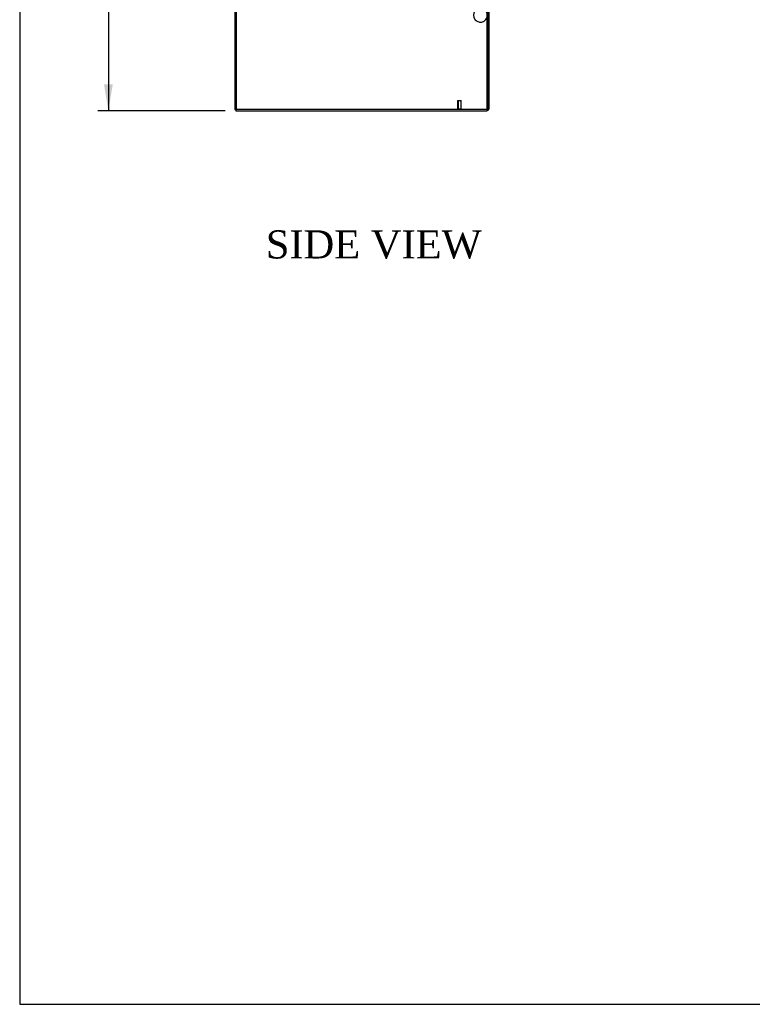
# Model space of a CAD drawing. Header units: inches. Extents: x 1 to 299, y -2 to 199.
# Tile 1 of 10: x 1 to 53, y 1 to 71. Entities that reach past the tile are written whole.
import ezdxf
from ezdxf.enums import TextEntityAlignment as Align
from ezdxf.lldxf.tags import DXFTag

# ---------------------------------------------------------------- set-up
doc = ezdxf.new("R2010")
doc.units = ezdxf.units.IN
doc.header["$MEASUREMENT"] = 0
for name, color, linetype in [('COM70763-3', 7, 'Continuous'), ('COM71203-2', 7, 'Continuous'), ('COM71205-2', 7, 'Continuous'), ('COM71206-5', 7, 'Continuous'), ('Default', 7, 'Continuous'), ('ROL87452', 7, 'Continuous'), ('STD26258', 7, 'Continuous')]:
    doc.layers.add(name, color=color, linetype=linetype)
doc.styles.add('SEACAD_Times_New_Roman', font='times.ttf')
tags = doc.linetypes.add('HIDDEN2', pattern=[0.1875, 0.125, -0.0625]).pattern_tags.tags
tags[6:7] = [DXFTag(74, 4), DXFTag(75, 0), DXFTag(340, '0'), DXFTag(46, 0.0), DXFTag(50, 0.0), DXFTag(44, 0.0), DXFTag(45, 0.0)]
tags[4:5] = [DXFTag(74, 4), DXFTag(75, 0), DXFTag(340, '0'), DXFTag(46, 0.0), DXFTag(50, 0.0), DXFTag(44, 0.0), DXFTag(45, 0.0)]
doc.dimstyles.new('HAMMOND_(STH_-_300x200)', dxfattribs={"dimtxt": 1.5, "dimasz": 1.875, "dimexe": 0.75, "dimexo": 0.75, "dimgap": 0.375, "dimtad": 0, "dimtih": 1, "dimtoh": 1, "dimzin": 0, "dimdsep": 46, "dimtxsty": 'SEACAD_Times_New_Roman', "dimblk1": '_SE_FILLED', "dimblk2": '_SE_FILLED', "dimsah": 1, "dimcen": 0.75, "dimadec": 0, "dimazin": 0, "dimtfac": 0.8, "dimtofl": 0, "dimtmove": 0, "dimatfit": 3, "dimfxl": 1, "dimtolj": 1, "dimtzin": 0, "dimarcsym": 0})

# ---------------------------------------------------------------- blocks, each defined once
blk = doc.blocks.new('SE4')
at = {"layer": 'COM70763-3', "color": 7, "linetype": 'Continuous'}
for p, q in [((16.673, 136.031), (16.673, 64.161)), ((16.673, 64.161), (16.708, 64.161))]:
    blk.add_line(p, q, dxfattribs=at)
at = {"layer": 'COM70763-3', "color": 7, "linetype": 'HIDDEN2'}
blk.add_line((16.768, 136.031), (16.768, 64.161), dxfattribs=at)
at = {"layer": 'COM71203-2', "color": 7, "linetype": 'Continuous'}
for p, q in [((16.708, 64.161), (16.708, 136.031)), ((34.613, 64.161), (34.613, 71.411)), ((34.613, 64.161), (16.708, 64.161))]:
    blk.add_line(p, q, dxfattribs=at)
at = {"layer": 'COM71205-2', "color": 7, "linetype": 'Continuous'}
for p, q in [((34.638, 71.411), (34.638, 64.209)), ((34.733, 71.411), (34.733, 64.209)), ((16.733, 64.161), (16.733, 64.066)), ((16.733, 64.066), (34.59, 64.066))]:
    blk.add_line(p, q, dxfattribs=at)
for radius, start in [(0.143, 270), (0.048, 298.63099)]:
    blk.add_arc((34.59, 64.209), radius, start, 0, dxfattribs=at)
at = {"layer": 'COM71205-2', "color": 7, "linetype": 'HIDDEN2'}
blk.add_arc((34.59, 64.209), 0.048, 270, 298.63099, dxfattribs=at)
at = {"layer": 'COM71206-5', "color": 7, "linetype": 'HIDDEN2'}
for p, q in [((16.733, 64.161), (16.733, 136.031)), ((34.638, 64.161), (34.613, 64.161)), ((34.638, 64.161), (34.638, 64.209))]:
    blk.add_line(p, q, dxfattribs=at)
at = {"layer": 'ROL87452', "color": 7, "linetype": 'HIDDEN2'}
blk.add_arc((34.138, 70.857), 0.5, 18.19487, 341.80513, dxfattribs=at)
at = {"layer": 'STD26258', "color": 7, "linetype": 'HIDDEN2'}
for p, q in [((32.513, 64.786), (32.763, 64.786)), ((32.513, 64.786), (32.513, 64.193)), ((32.543, 64.786), (32.543, 64.193)), ((32.732, 64.786), (32.732, 64.193)), ((32.763, 64.193), (32.763, 64.786)), ((32.481, 64.193), (32.794, 64.193)), ((32.481, 64.193), (32.481, 64.161)), ((32.794, 64.161), (32.794, 64.193))]:
    blk.add_line(p, q, dxfattribs=at)
blk = doc.blocks.new('DMBLK4855')
at = {"layer": 'Default', "linetype": 'Continuous'}
for points in [[(7.362, 134.251), (7.987, 134.251), (7.674, 136.126)], [(7.362, 65.941), (7.674, 64.066), (7.987, 65.941)]]:
    blk.add_hatch(color=7, dxfattribs=at).paths.add_polyline_path(points)
at = {"layer": 'Default', "color": 7, "linetype": 'Continuous'}
for p, q in [((15.983, 136.126), (6.924, 136.126)), ((7.674, 136.126), (7.674, 101.371)), ((7.674, 99.346), (7.674, 64.066)), ((15.983, 64.066), (6.924, 64.066))]:
    blk.add_line(p, q, dxfattribs=at)
at = {"layer": 'Default', "color": 7, "linetype": 'Continuous', "style": 'SEACAD_Times_New_Roman'}
blk.add_text('72.06', height=1.5, dxfattribs=at).set_placement((5.115, 100.846), align=Align.TOP_LEFT)
blk = doc.blocks.new('_SE_FILLED')
at = {"color": 0}
blk.add_line((0, 0), (-1, 0), dxfattribs=at)
blk.add_solid([(0, 0), (-1, -0.1665), (-1, 0.1665), (0, 0)], dxfattribs=at)
blk = doc.blocks.new('BORDER')
at = {"layer": 'Default', "color": 7, "linetype": 'Continuous'}
for p, q in [((-41.86, 27.86), (-41.86, 0)), ((-41.86, 0), (0, 0))]:
    blk.add_line(p, q, dxfattribs=at)

msp = doc.modelspace()

# ---------------------------------------------------------------- block references
at = {"layer": 'Default', "color": 7, "xscale": 7.12, "yscale": 7.12, "zscale": 7.12}
msp.add_blockref('BORDER', (299.411, 0.564), dxfattribs=at)
at = {"layer": 'Default'}
msp.add_blockref('SE4', (0, 0), dxfattribs=at)

# ---------------------------------------------------------------- texts
at = {"layer": 'Default', "color": 7, "linetype": 'Continuous', "style": 'SEACAD_Times_New_Roman'}
msp.add_text('SIDE VIEW', height=2, dxfattribs=at).set_placement((18.872, 55.566), align=Align.TOP_LEFT)

# ---------------------------------------------------------------- dimensions: what is measured, and where the dimension line sits
at = {"layer": 'Default', "color": 7, "linetype": 'Continuous'}
dim = msp.add_linear_dim(base=(7.674, 136.126), p1=(16.733, 136.126), p2=(16.733, 64.066), angle=270, text='\\A1;<>', dimstyle='HAMMOND_(STH_-_300x200)', dxfattribs=at)
dim.commit()
dim.dimension.update_dxf_attribs({"geometry": 'DMBLK4855', "text_midpoint": (7.674, 100.096), "dimtype": 161})

doc.saveas('drawing.dxf')
